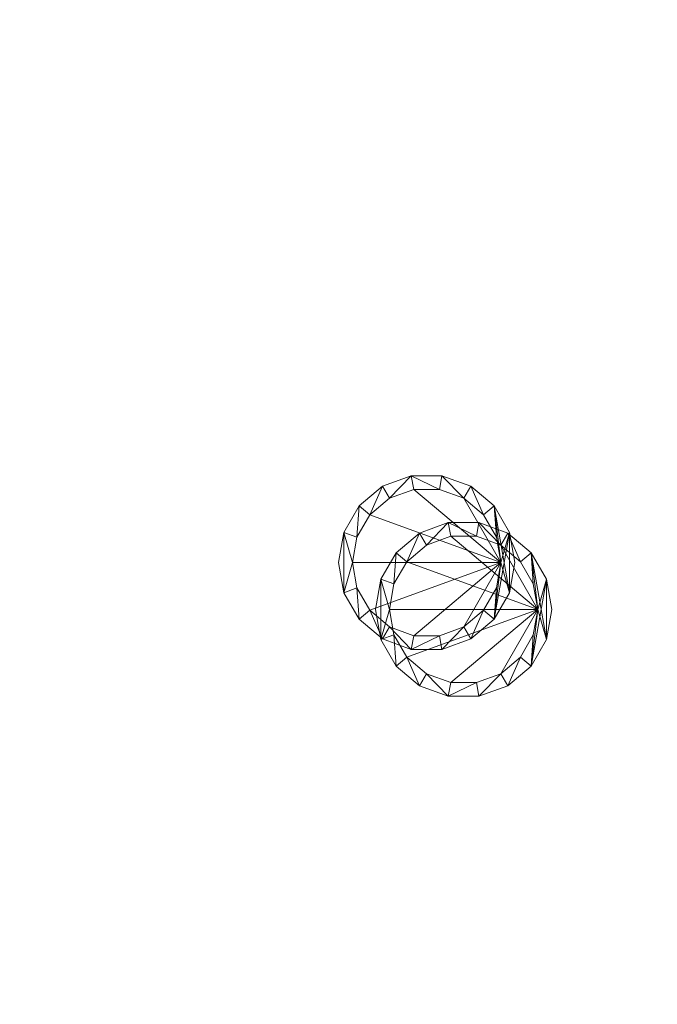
# Model space of a CAD drawing. Header units: millimetres. Extents: x 5566 to 34320, y 298 to 15638.
# Tile 4 of 256: x 7698 to 8386, y 4177 to 5239. Entities that reach past the tile are written whole.
import ezdxf

# ---------------------------------------------------------------- set-up
doc = ezdxf.new("R2010")
doc.units = ezdxf.units.MM
doc.header["$MEASUREMENT"] = 0
for name, color, linetype in [('New_A - Lighting.3D', 7, 'Continuous'), ('New_A - Slabs.3D', 7, 'Continuous'), ('New_A - Soffits.3D', 7, 'Continuous')]:
    doc.layers.add(name, color=color, linetype=linetype)
doc.layers.add('New_A - Lighting.3D_Pen_No__77', color=7, linetype='Continuous', lineweight=25, true_color=0xffcc66)

# ---------------------------------------------------------------- blocks, each defined once
blk = doc.blocks.new('Slab_F88997A8-3703-4895-AA88-2743A1B7FDF9', base_point=(5758.1, 9954.5))
at = {"layer": 'New_A - Soffits.3D', "lineweight": 0}
mesh = blk.add_polyface(dxfattribs=at)
corners = [(7225, 9954.5, 3250.4), (5758.1, 9954.5, 3250.4), (5758.1, 9954.5, 2565.4), (7225, 9954.5, 2565.4), (10330.1, 15440.9, 3250.4), (5758.1, 15440.9, 3250.4), (7225, 3642.6, 3250.4), (8901.4, 3642.6, 3250.4), (8901.4, 3096.5, 3250.4), (12419.3, 3096.5, 3250.4), (12419.3, 493, 3250.4), (25538.4, 493, 3250.4), (25538.4, 3687, 3250.4), (22960.3, 3687, 3250.4), (22960.3, 8786.1, 3250.4), (18324.8, 8786.1, 3250.4), (18324.8, 10272.8, 3250.4), (18350.2, 10272.8, 3250.4), (18350.2, 11935.7, 3250.4), (18274, 11935.7, 3250.4), (18274, 14755.1, 3250.4), (14679.9, 14755.1, 3250.4), (14679.9, 14805.9, 3250.4), (10330.1, 14805.9, 3250.4), (18467.2, 708.9, 3250.4), (16357.3, 708.9, 3250.4), (16357.3, 4043.2, 3250.4), (17346.3, 4043.2, 3250.4), (17346.3, 3566.4, 3250.4), (18467.2, 3566.4, 3250.4), (5758.1, 15440.9, 2565.4), (7225, 3642.6, 2565.4), (10330.1, 15440.9, 2565.4), (10330.1, 14805.9, 2565.4), (14679.9, 14805.9, 2565.4), (14679.9, 14755.1, 2565.4), (18274, 14755.1, 2565.4), (18274, 11935.7, 2565.4), (18350.2, 11935.7, 2565.4), (18350.2, 10272.8, 2565.4), (18324.8, 10272.8, 2565.4), (18324.8, 8786.1, 2565.4), (22960.3, 8786.1, 2565.4), (22960.3, 3687, 2565.4), (25538.4, 3687, 2565.4), (25538.4, 493, 2565.4), (12419.3, 493, 2565.4), (12419.3, 3096.5, 2565.4), (8901.4, 3096.5, 2565.4), (8901.4, 3642.6, 2565.4), (17346.3, 3566.4, 2565.4), (17346.3, 4043.2, 2565.4), (16357.3, 4043.2, 2565.4), (16357.3, 708.9, 2565.4), (18467.2, 708.9, 2565.4), (18467.2, 3566.4, 2565.4)]
mesh.append_faces([[corners[k] for k in face] for face in [(0, 1, 2, 3), (1, 5, 30, 2), (6, 0, 3, 31), (5, 4, 32, 30), (7, 6, 31, 49), (8, 7, 49, 48), (9, 8, 48, 47), (10, 9, 47, 46), (11, 10, 46, 45), (12, 11, 45, 44), (13, 12, 44, 43), (14, 13, 43, 42), (15, 14, 42, 41), (16, 15, 41, 40), (17, 16, 40, 39), (18, 17, 39, 38), (19, 18, 38, 37), (20, 19, 37, 36), (21, 20, 36, 35), (22, 21, 35, 34), (23, 22, 34, 33), (4, 23, 33, 32), (25, 24, 54, 53), (26, 25, 53, 52), (27, 26, 52, 51), (28, 27, 51, 50), (29, 28, 50, 55), (24, 29, 55, 54)]], dxfattribs={"color": 254})
mesh.append_faces([[corners[k] for k in face] for face in [(18, 16, 17), (45, 43, 44)]], dxfattribs={"vtx0": -1, "color": 254})
mesh.append_faces([[corners[k] for k in face] for face in [(11, 24, 10), (38, 40, 37)]], dxfattribs={"vtx0": -1, "vtx1": -1, "color": 254})
mesh.append_faces([[corners[k] for k in face] for face in [(4, 0, 7), (25, 21, 10), (15, 19, 28), (11, 13, 24), (49, 3, 32), (46, 35, 53), (50, 37, 41), (45, 54, 43)]], dxfattribs={"vtx0": -1, "vtx1": -1, "vtx2": -1, "color": 254})
mesh.append_faces([[corners[k] for k in face] for face in [(23, 7, 8), (23, 8, 9), (21, 9, 10), (21, 26, 27), (19, 27, 28), (15, 28, 29), (13, 29, 24), (3, 30, 32), (49, 32, 33), (47, 33, 34), (47, 34, 35), (51, 35, 36), (51, 36, 37), (46, 53, 54), (55, 41, 42), (54, 42, 43)]], dxfattribs={"vtx0": -1, "vtx2": -1, "color": 254})
mesh.append_faces([[corners[k] for k in face] for face in [(12, 13, 11), (39, 40, 38)]], dxfattribs={"vtx1": -1, "color": 254})
mesh.append_faces([[corners[k] for k in face] for face in [(4, 5, 0), (23, 4, 7), (22, 23, 9), (21, 22, 9), (25, 26, 21), (20, 21, 27), (19, 20, 27), (15, 16, 19), (18, 19, 16), (24, 25, 10), (14, 15, 29), (13, 14, 29), (48, 49, 33), (47, 48, 33), (46, 47, 35), (52, 53, 35), (51, 52, 35), (50, 51, 37), (40, 41, 37), (55, 50, 41), (54, 55, 42), (45, 46, 54)]], dxfattribs={"vtx1": -1, "vtx2": -1, "color": 254})
mesh.append_faces([[corners[k] for k in face] for face in [(5, 1, 0), (0, 6, 7), (3, 2, 30), (49, 31, 3)]], dxfattribs={"vtx2": -1, "color": 254})
blk = doc.blocks.new('Slab_37BCEA3F-6036-4764-93A5-9224337F71E8', base_point=(5916.4, 15048))
at = {"layer": 'New_A - Slabs.3D', "lineweight": 0}
mesh = blk.add_polyface(dxfattribs=at)
corners = [(5916.4, 10157.6), (5916.4, 15048), (5916.4, 15048, -150), (5916.4, 10157.6, -150), (9975.6, 14387.8), (9976.6, 15048), (7377, 10157.6), (7377, 3737.9), (8902.4, 3737.9), (8902.4, 3096.5), (12502.7, 3096.5), (12502.7, 677.9), (16357.3, 677.1), (16357.3, 492.9), (18467.2, 492.9), (18467.2, 683.4), (22812.2, 682.8), (22812.2, 8523.1), (17906.7, 8523.1), (17906.7, 9408.3), (12153.6, 9408.3), (12151.6, 10818), (14831.4, 10818), (14831.4, 14387.8), (9976.6, 15048, -150), (7377, 10157.6, -150), (9975.6, 14387.8, -150), (14831.4, 14387.8, -150), (14831.4, 10818, -150), (12151.6, 10818, -150), (12153.6, 9408.3, -150), (17906.7, 9408.3, -150), (17906.7, 8523.1, -150), (22812.2, 8523.1, -150), (22812.2, 682.8, -150), (18467.2, 683.4, -150), (18467.2, 492.9, -150), (16357.3, 492.9, -150), (16357.3, 677.1, -150), (12502.7, 677.9, -150), (12502.7, 3096.5, -150), (8902.4, 3096.5, -150), (8902.4, 3737.9, -150), (7377, 3737.9, -150)]
mesh.append_faces([[corners[k] for k in face] for face in [(0, 1, 2, 3), (1, 5, 24, 2), (6, 0, 3, 25), (5, 4, 26, 24), (7, 6, 25, 43), (8, 7, 43, 42), (9, 8, 42, 41), (10, 9, 41, 40), (11, 10, 40, 39), (12, 11, 39, 38), (13, 12, 38, 37), (14, 13, 37, 36), (15, 14, 36, 35), (16, 15, 35, 34), (17, 16, 34, 33), (18, 17, 33, 32), (19, 18, 32, 31), (20, 19, 31, 30), (21, 20, 30, 29), (22, 21, 29, 28), (23, 22, 28, 27), (4, 23, 27, 26)]], dxfattribs={"color": 254})
mesh.append_faces([[corners[k] for k in face] for face in [(23, 21, 22), (17, 15, 16)]], dxfattribs={"vtx0": -1, "color": 254})
mesh.append_faces([[corners[k] for k in face] for face in [(27, 29, 26), (33, 35, 32)]], dxfattribs={"vtx0": -1, "vtx1": -1, "color": 254})
mesh.append_faces([[corners[k] for k in face] for face in [(6, 8, 4), (1, 6, 4), (21, 4, 9), (20, 10, 12), (26, 42, 25), (26, 25, 2), (41, 26, 29), (38, 40, 30)]], dxfattribs={"vtx0": -1, "vtx1": -1, "vtx2": -1, "color": 254})
mesh.append_faces([[corners[k] for k in face] for face in [(4, 8, 9), (20, 9, 10), (18, 12, 13), (18, 13, 14), (18, 14, 15), (41, 29, 30), (38, 30, 31), (38, 31, 32)]], dxfattribs={"vtx0": -1, "vtx2": -1, "color": 254})
mesh.append_faces([[corners[k] for k in face] for face in [(5, 1, 4), (24, 26, 2), (28, 29, 27), (34, 35, 33)]], dxfattribs={"vtx1": -1, "color": 254})
mesh.append_faces([[corners[k] for k in face] for face in [(20, 21, 9), (23, 4, 21), (19, 20, 12), (18, 19, 12), (17, 18, 15), (41, 42, 26), (40, 41, 30), (37, 38, 32), (36, 37, 32), (35, 36, 32)]], dxfattribs={"vtx1": -1, "vtx2": -1, "color": 254})
mesh.append_faces([[corners[k] for k in face] for face in [(1, 0, 6), (6, 7, 8), (10, 11, 12), (25, 3, 2), (42, 43, 25), (38, 39, 40)]], dxfattribs={"vtx2": -1, "color": 254})
blk = doc.blocks.new('Slab_04DE8AB2-96AA-44AE-81D6-7AFE8111B14B', base_point=(8642.1, 9954.4))
at = {"layer": 'New_A - Soffits.3D', "lineweight": 0}
mesh = blk.add_polyface(dxfattribs=at)
corners = [(8642.1, 9954.4, 6410), (8642.1, 9954.4, 6260), (7222.1, 9954.4, 6260), (7222.1, 9954.4, 6410), (8642.1, 9179.7, 6410), (8642.1, 9179.7, 6260), (10536.2, 9178.9, 6260), (11861.7, 9179, 6260), (12254.5, 9179.1, 6260), (12255.3, 3737.9, 6260), (10587, 3737.9, 6260), (10587, 3138.1, 6260), (8802.5, 3138, 6260), (8800.8, 3737.9, 6260), (7222.1, 3737.9, 6260), (7222.1, 9179.7, 6260), (7222.1, 9344.8, 6260), (7222.1, 9344.8, 6410), (7222.1, 9179.7, 6410), (7222.1, 3737.9, 6410), (8800.8, 3737.9, 6410), (8802.5, 3138, 6410), (10587, 3138.1, 6410), (10587, 3737.9, 6410), (12255.3, 3737.9, 6410), (12254.5, 9179.1, 6410), (11861.7, 9179, 6410), (10536.2, 9178.9, 6410)]
mesh.append_faces([[corners[k] for k in face] for face in [(0, 1, 2, 3), (4, 5, 1, 0), (3, 2, 16, 17), (27, 6, 5, 4), (26, 7, 6, 27), (25, 8, 7, 26), (24, 9, 8, 25), (23, 10, 9, 24), (22, 11, 10, 23), (21, 12, 11, 22), (20, 13, 12, 21), (19, 14, 13, 20), (18, 15, 14, 19), (17, 16, 15, 18)]], dxfattribs={"color": 254})
mesh.append_faces([[corners[k] for k in face] for face in [(10, 6, 8), (4, 3, 19), (25, 27, 23)]], dxfattribs={"vtx0": -1, "vtx1": -1, "vtx2": -1, "color": 254})
mesh.append_faces([[corners[k] for k in face] for face in [(14, 2, 1), (14, 1, 5), (13, 5, 6), (4, 19, 20), (27, 20, 21), (27, 21, 22), (27, 22, 23)]], dxfattribs={"vtx0": -1, "vtx2": -1, "color": 254})
mesh.append_faces([[corners[k] for k in face] for face in [(9, 10, 8), (24, 25, 23)]], dxfattribs={"vtx1": -1, "color": 254})
mesh.append_faces([[corners[k] for k in face] for face in [(13, 14, 5), (12, 13, 6), (11, 12, 6), (10, 11, 6), (27, 4, 20)]], dxfattribs={"vtx1": -1, "vtx2": -1, "color": 254})
mesh.append_faces([[corners[k] for k in face] for face in [(4, 0, 3)]], dxfattribs={"vtx2": -1, "color": 254})
blk = doc.blocks.new('Lamp_0012F7AB-F5E5-4D14-A336-A46EF277AA65')
at = {"layer": 'New_A - Lighting.3D', "lineweight": 0}
mesh = blk.add_polyface(dxfattribs=at)
corners = [(8272, 4602.9, 2550.4), (8266.2, 4635.4, 2550.4), (8266.2, 4635.4, 2565.4), (8272, 4602.9, 2565.4), (8249.7, 4664, 2550.4), (8249.7, 4664, 2565.4), (8224.5, 4685.2, 2550.4), (8224.5, 4685.2, 2565.4), (8193.5, 4696.5, 2550.4), (8193.5, 4696.5, 2565.4), (8160.5, 4696.5, 2550.4), (8160.5, 4696.5, 2565.4), (8129.5, 4685.2, 2550.4), (8129.5, 4685.2, 2565.4), (8104.2, 4664, 2550.4), (8104.2, 4664, 2565.4), (8087.7, 4635.4, 2550.4), (8087.7, 4635.4, 2565.4), (8082, 4602.9, 2550.4), (8082, 4602.9, 2565.4), (8087.7, 4570.4, 2550.4), (8087.7, 4570.4, 2565.4), (8104.2, 4541.9, 2550.4), (8104.2, 4541.9, 2565.4), (8129.5, 4520.7, 2550.4), (8129.5, 4520.7, 2565.4), (8160.5, 4509.4, 2550.4), (8160.5, 4509.4, 2565.4), (8193.5, 4509.4, 2550.4), (8193.5, 4509.4, 2565.4), (8224.5, 4520.7, 2550.4), (8224.5, 4520.7, 2565.4), (8249.7, 4541.9, 2550.4), (8249.7, 4541.9, 2565.4), (8266.2, 4570.4, 2550.4), (8266.2, 4570.4, 2565.4), (8257, 4602.9, 2550.4), (8252.1, 4575.6, 2550.4), (8252.1, 4575.6, 2565.4), (8257, 4602.9, 2565.4), (8238.2, 4551.5, 2550.4), (8238.2, 4551.5, 2565.4), (8217, 4533.6, 2550.4), (8217, 4533.6, 2565.4), (8190.8, 4524.1, 2550.4), (8190.8, 4524.1, 2565.4), (8163.1, 4524.1, 2550.4), (8163.1, 4524.1, 2565.4), (8137, 4533.6, 2550.4), (8137, 4533.6, 2565.4), (8115.7, 4551.5, 2550.4), (8115.7, 4551.5, 2565.4), (8101.8, 4575.6, 2550.4), (8101.8, 4575.6, 2565.4), (8097, 4602.9, 2550.4), (8097, 4602.9, 2565.4), (8101.8, 4630.3, 2550.4), (8101.8, 4630.3, 2565.4), (8115.7, 4654.3, 2550.4), (8115.7, 4654.3, 2565.4), (8137, 4672.2, 2550.4), (8137, 4672.2, 2565.4), (8163.1, 4681.7, 2550.4), (8163.1, 4681.7, 2565.4), (8190.8, 4681.7, 2550.4), (8190.8, 4681.7, 2565.4), (8217, 4672.2, 2550.4), (8217, 4672.2, 2565.4), (8238.2, 4654.3, 2550.4), (8238.2, 4654.3, 2565.4), (8252.1, 4630.3, 2550.4), (8252.1, 4630.3, 2565.4)]
mesh.append_faces([[corners[k] for k in face] for face in [(0, 1, 2, 3), (1, 4, 5, 2), (4, 6, 7, 5), (6, 8, 9, 7), (8, 10, 11, 9), (10, 12, 13, 11), (12, 14, 15, 13), (14, 16, 17, 15), (16, 18, 19, 17), (18, 20, 21, 19), (20, 22, 23, 21), (22, 24, 25, 23), (24, 26, 27, 25), (26, 28, 29, 27), (28, 30, 31, 29), (30, 32, 33, 31), (32, 34, 35, 33), (34, 0, 3, 35), (36, 37, 38, 39), (37, 40, 41, 38), (40, 42, 43, 41), (42, 44, 45, 43), (44, 46, 47, 45), (46, 48, 49, 47), (48, 50, 51, 49), (50, 52, 53, 51), (52, 54, 55, 53), (54, 56, 57, 55), (56, 58, 59, 57), (58, 60, 61, 59), (60, 62, 63, 61), (62, 64, 65, 63), (64, 66, 67, 65), (66, 68, 69, 67), (68, 70, 71, 69), (70, 36, 39, 71)]], dxfattribs={"color": 9})
mesh.append_faces([[corners[k] for k in face] for face in [(20, 16, 54), (34, 36, 4), (17, 21, 55), (2, 39, 33)]], dxfattribs={"vtx0": -1, "vtx1": -1, "vtx2": -1, "color": 9})
mesh.append_faces([[corners[k] for k in face] for face in [(20, 54, 52), (56, 16, 14), (22, 52, 50), (58, 14, 12), (24, 50, 48), (60, 12, 10), (26, 48, 46), (26, 46, 44), (64, 10, 8), (28, 44, 42), (66, 8, 6), (30, 42, 40), (68, 6, 4), (32, 40, 37), (32, 37, 36), (34, 4, 1), (17, 55, 57), (53, 21, 23), (15, 57, 59), (51, 23, 25), (13, 59, 61), (49, 25, 27), (11, 61, 63), (11, 63, 65), (45, 27, 29), (9, 65, 67), (43, 29, 31), (7, 67, 69), (41, 31, 33), (5, 69, 71), (5, 71, 39), (2, 33, 35)]], dxfattribs={"vtx0": -1, "vtx2": -1, "color": 9})
mesh.append_faces([[corners[k] for k in face] for face in [(0, 34, 1), (3, 2, 35)]], dxfattribs={"vtx1": -1, "color": 9})
mesh.append_faces([[corners[k] for k in face] for face in [(56, 54, 16), (22, 20, 52), (58, 56, 14), (24, 22, 50), (60, 58, 12), (26, 24, 48), (62, 60, 10), (64, 62, 10), (28, 26, 44), (66, 64, 8), (30, 28, 42), (68, 66, 6), (32, 30, 40), (70, 68, 4), (36, 70, 4), (34, 32, 36), (53, 55, 21), (15, 17, 57), (51, 53, 23), (13, 15, 59), (49, 51, 25), (11, 13, 61), (47, 49, 27), (45, 47, 27), (9, 11, 65), (43, 45, 29), (7, 9, 67), (41, 43, 31), (5, 7, 69), (38, 41, 33), (39, 38, 33), (2, 5, 39)]], dxfattribs={"vtx1": -1, "vtx2": -1, "color": 9})
mesh.append_faces([[corners[k] for k in face] for face in [(20, 18, 16), (17, 19, 21)]], dxfattribs={"vtx2": -1, "color": 9})
mesh = blk.add_polyface(dxfattribs=at)
corners = [(8257, 4602.9, 2552), (8252.1, 4575.6, 2552), (8238.2, 4551.5, 2552), (8217, 4533.6, 2552), (8190.8, 4524.1, 2552), (8163.1, 4524.1, 2552), (8137, 4533.6, 2552), (8115.7, 4551.5, 2552), (8101.8, 4575.6, 2552), (8097, 4602.9, 2552), (8101.8, 4630.3, 2552), (8115.7, 4654.3, 2552), (8137, 4672.2, 2552), (8163.1, 4681.7, 2552), (8190.8, 4681.7, 2552), (8217, 4672.2, 2552), (8238.2, 4654.3, 2552), (8252.1, 4630.3, 2552)]
mesh.append_faces([[corners[k] for k in face] for face in [(0, 15, 16, 17)]], dxfattribs={"vtx0": -1, "color": 7})
mesh.append_faces([[corners[k] for k in face] for face in [(0, 3, 4, 5), (0, 5, 6, 7), (0, 7, 8, 9), (0, 9, 10, 11), (0, 11, 12, 13), (0, 13, 14, 15)]], dxfattribs={"vtx0": -1, "vtx3": -1, "color": 7})
mesh.append_faces([[corners[k] for k in face] for face in [(0, 1, 2, 3)]], dxfattribs={"vtx3": -1, "color": 7})
blk = doc.blocks.new('Lamp_45E7F767-3918-40DB-9069-504CFB37DE72')
at = {"layer": 'New_A - Lighting.3D', "lineweight": 0}
mesh = blk.add_polyface(dxfattribs=at)
corners = [(8232.1, 4653.4, 6245), (8226.4, 4685.9, 6245), (8226.4, 4685.9, 6260), (8232.1, 4653.4, 6260), (8209.9, 4714.4, 6245), (8209.9, 4714.4, 6260), (8184.6, 4735.6, 6245), (8184.6, 4735.6, 6260), (8153.6, 4746.9, 6245), (8153.6, 4746.9, 6260), (8120.6, 4746.9, 6245), (8120.6, 4746.9, 6260), (8089.6, 4735.6, 6245), (8089.6, 4735.6, 6260), (8064.3, 4714.4, 6245), (8064.3, 4714.4, 6260), (8047.8, 4685.9, 6245), (8047.8, 4685.9, 6260), (8042.1, 4653.4, 6245), (8042.1, 4653.4, 6260), (8047.8, 4620.9, 6245), (8047.8, 4620.9, 6260), (8064.3, 4592.3, 6245), (8064.3, 4592.3, 6260), (8089.6, 4571.1, 6245), (8089.6, 4571.1, 6260), (8120.6, 4559.8, 6245), (8120.6, 4559.8, 6260), (8153.6, 4559.8, 6245), (8153.6, 4559.8, 6260), (8184.6, 4571.1, 6245), (8184.6, 4571.1, 6260), (8209.9, 4592.3, 6245), (8209.9, 4592.3, 6260), (8226.4, 4620.9, 6245), (8226.4, 4620.9, 6260), (8217.1, 4653.4, 6245), (8212.3, 4626, 6245), (8212.3, 4626, 6260), (8217.1, 4653.4, 6260), (8198.4, 4602, 6245), (8198.4, 4602, 6260), (8177.1, 4584.1, 6245), (8177.1, 4584.1, 6260), (8151, 4574.6, 6245), (8151, 4574.6, 6260), (8123.2, 4574.6, 6245), (8123.2, 4574.6, 6260), (8097.1, 4584.1, 6245), (8097.1, 4584.1, 6260), (8075.8, 4602, 6245), (8075.8, 4602, 6260), (8061.9, 4626, 6245), (8061.9, 4626, 6260), (8057.1, 4653.4, 6245), (8057.1, 4653.4, 6260), (8061.9, 4680.7, 6245), (8061.9, 4680.7, 6260), (8075.8, 4704.8, 6245), (8075.8, 4704.8, 6260), (8097.1, 4722.7, 6245), (8097.1, 4722.7, 6260), (8123.2, 4732.2, 6245), (8123.2, 4732.2, 6260), (8151, 4732.2, 6245), (8151, 4732.2, 6260), (8177.1, 4722.7, 6245), (8177.1, 4722.7, 6260), (8198.4, 4704.8, 6245), (8198.4, 4704.8, 6260), (8212.3, 4680.7, 6245), (8212.3, 4680.7, 6260)]
mesh.append_faces([[corners[k] for k in face] for face in [(0, 1, 2, 3), (1, 4, 5, 2), (4, 6, 7, 5), (6, 8, 9, 7), (8, 10, 11, 9), (10, 12, 13, 11), (12, 14, 15, 13), (14, 16, 17, 15), (16, 18, 19, 17), (18, 20, 21, 19), (20, 22, 23, 21), (22, 24, 25, 23), (24, 26, 27, 25), (26, 28, 29, 27), (28, 30, 31, 29), (30, 32, 33, 31), (32, 34, 35, 33), (34, 0, 3, 35), (36, 37, 38, 39), (37, 40, 41, 38), (40, 42, 43, 41), (42, 44, 45, 43), (44, 46, 47, 45), (46, 48, 49, 47), (48, 50, 51, 49), (50, 52, 53, 51), (52, 54, 55, 53), (54, 56, 57, 55), (56, 58, 59, 57), (58, 60, 61, 59), (60, 62, 63, 61), (62, 64, 65, 63), (64, 66, 67, 65), (66, 68, 69, 67), (68, 70, 71, 69), (70, 36, 39, 71)]], dxfattribs={"color": 9})
mesh.append_faces([[corners[k] for k in face] for face in [(20, 16, 54), (34, 36, 4), (17, 21, 55), (2, 39, 33)]], dxfattribs={"vtx0": -1, "vtx1": -1, "vtx2": -1, "color": 9})
mesh.append_faces([[corners[k] for k in face] for face in [(20, 54, 52), (56, 16, 14), (22, 52, 50), (58, 14, 12), (24, 50, 48), (60, 12, 10), (26, 48, 46), (26, 46, 44), (64, 10, 8), (28, 44, 42), (66, 8, 6), (30, 42, 40), (68, 6, 4), (32, 40, 37), (32, 37, 36), (34, 4, 1), (17, 55, 57), (53, 21, 23), (15, 57, 59), (51, 23, 25), (13, 59, 61), (49, 25, 27), (11, 61, 63), (11, 63, 65), (45, 27, 29), (9, 65, 67), (43, 29, 31), (7, 67, 69), (41, 31, 33), (5, 69, 71), (5, 71, 39), (2, 33, 35)]], dxfattribs={"vtx0": -1, "vtx2": -1, "color": 9})
mesh.append_faces([[corners[k] for k in face] for face in [(0, 34, 1), (3, 2, 35)]], dxfattribs={"vtx1": -1, "color": 9})
mesh.append_faces([[corners[k] for k in face] for face in [(56, 54, 16), (22, 20, 52), (58, 56, 14), (24, 22, 50), (60, 58, 12), (26, 24, 48), (62, 60, 10), (64, 62, 10), (28, 26, 44), (66, 64, 8), (30, 28, 42), (68, 66, 6), (32, 30, 40), (70, 68, 4), (36, 70, 4), (34, 32, 36), (53, 55, 21), (15, 17, 57), (51, 53, 23), (13, 15, 59), (49, 51, 25), (11, 13, 61), (47, 49, 27), (45, 47, 27), (9, 11, 65), (43, 45, 29), (7, 9, 67), (41, 43, 31), (5, 7, 69), (38, 41, 33), (39, 38, 33), (2, 5, 39)]], dxfattribs={"vtx1": -1, "vtx2": -1, "color": 9})
mesh.append_faces([[corners[k] for k in face] for face in [(20, 18, 16), (17, 19, 21)]], dxfattribs={"vtx2": -1, "color": 9})
mesh = blk.add_polyface(dxfattribs=at)
corners = [(8217.1, 4653.4, 6246.6), (8212.3, 4626, 6246.6), (8198.4, 4602, 6246.6), (8177.1, 4584.1, 6246.6), (8151, 4574.6, 6246.6), (8123.2, 4574.6, 6246.6), (8097.1, 4584.1, 6246.6), (8075.8, 4602, 6246.6), (8061.9, 4626, 6246.6), (8057.1, 4653.4, 6246.6), (8061.9, 4680.7, 6246.6), (8075.8, 4704.8, 6246.6), (8097.1, 4722.7, 6246.6), (8123.2, 4732.2, 6246.6), (8151, 4732.2, 6246.6), (8177.1, 4722.7, 6246.6), (8198.4, 4704.8, 6246.6), (8212.3, 4680.7, 6246.6)]
mesh.append_faces([[corners[k] for k in face] for face in [(0, 15, 16, 17)]], dxfattribs={"vtx0": -1, "color": 7})
mesh.append_faces([[corners[k] for k in face] for face in [(0, 3, 4, 5), (0, 5, 6, 7), (0, 7, 8, 9), (0, 9, 10, 11), (0, 11, 12, 13), (0, 13, 14, 15)]], dxfattribs={"vtx0": -1, "vtx3": -1, "color": 7})
mesh.append_faces([[corners[k] for k in face] for face in [(0, 1, 2, 3)]], dxfattribs={"vtx3": -1, "color": 7})

msp = doc.modelspace()

# ---------------------------------------------------------------- block references
at = {"layer": 'New_A - Lighting.3D_Pen_No__77', "color": 31, "linetype": 'Continuous', "lineweight": 25, "true_color": 0xffcc66}
for name in ['Lamp_45E7F767-3918-40DB-9069-504CFB37DE72', 'Lamp_0012F7AB-F5E5-4D14-A336-A46EF277AA65']:
    msp.add_blockref(name, (0, 0), dxfattribs=at)
at = {"layer": 'New_A - Slabs.3D', "color": 251, "linetype": 'Continuous', "lineweight": 18, "true_color": 0x4a4a4a}
msp.add_blockref('Slab_37BCEA3F-6036-4764-93A5-9224337F71E8', (5916.4, 15048), dxfattribs=at)
at = {"layer": 'New_A - Soffits.3D', "color": 251, "linetype": 'Continuous', "lineweight": 18, "true_color": 0x4a4a4a}
for name, p in [('Slab_F88997A8-3703-4895-AA88-2743A1B7FDF9', (5758.1, 9954.5)), ('Slab_04DE8AB2-96AA-44AE-81D6-7AFE8111B14B', (8642.1, 9954.4))]:
    msp.add_blockref(name, p, dxfattribs=at)

doc.saveas('drawing.dxf')
